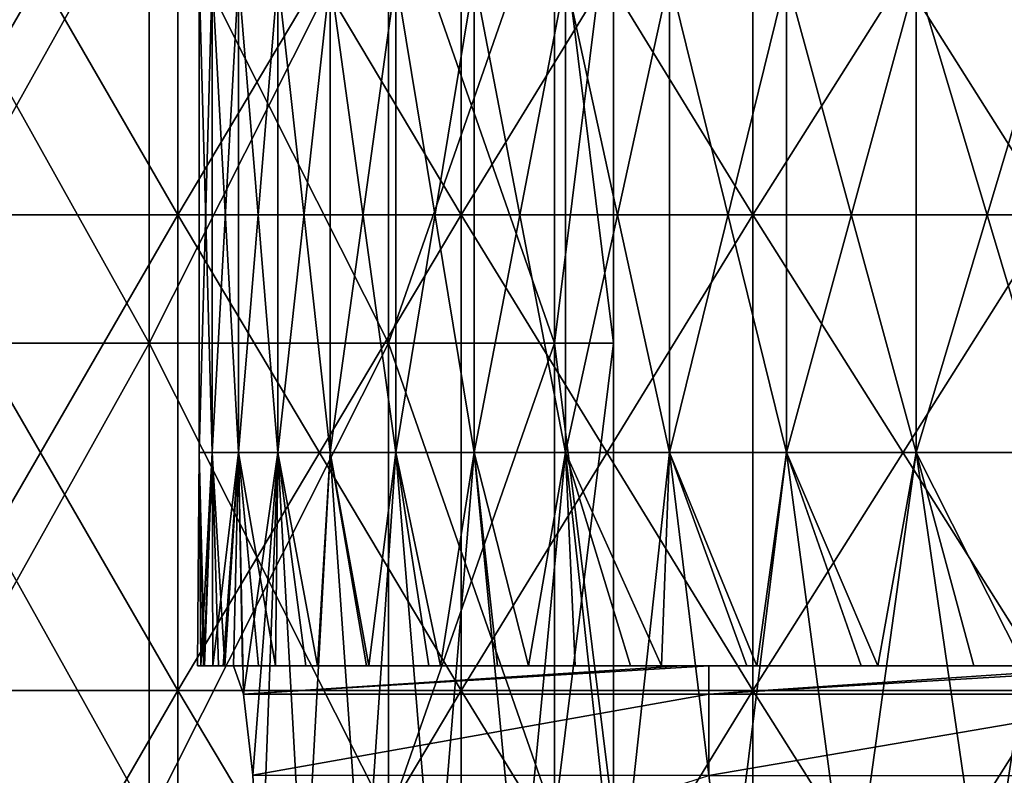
# Model space of a CAD drawing. Header units: inches. Extents: x -4.75 to 4.5, y 0 to 1.88.
# Tile 78 of 256: x -2.91 to -2.74, y 1.47 to 1.6. Entities that reach past the tile are written whole.
import ezdxf

# ---------------------------------------------------------------- set-up
doc = ezdxf.new("R2010")
doc.units = ezdxf.units.IN
doc.header["$LTSCALE"] = 101.851852
doc.header["$MEASUREMENT"] = 0
for name, color, linetype in [('11', 7, 'CONTINUOUS'), ('12', 7, 'CONTINUOUS'), ('15', 7, 'CONTINUOUS'), ('165', 7, 'CONTINUOUS'), ('69', 7, 'CONTINUOUS'), ('70', 7, 'CONTINUOUS')]:
    doc.layers.add(name, color=color, linetype=linetype)

msp = doc.modelspace()

# ---------------------------------------------------------------- linework, layer by layer
at = {"layer": '11', "color": 13, "linetype": 'Continuous', "true_color": 0xd67263}
for points in [[(-2.87651, 1.52338, 0.1196), (-2.87872, 1.52338, 0.03988), (-2.87651, 1.60346, 0.1196), (-2.87651, 1.52338, 0.1196)], [(-2.87872, 1.52338, 0.03988), (-2.87872, 1.52338, -0.03988), (-2.87872, 1.60346, 0.03988), (-2.87872, 1.52338, 0.03988)], [(-2.87872, 1.52338, 0.03988), (-2.87872, 1.60346, 0.03988), (-2.87651, 1.60346, 0.1196), (-2.87872, 1.52338, 0.03988)], [(-2.87872, 1.52338, -0.03988), (-2.87651, 1.52338, -0.1196), (-2.87872, 1.60346, -0.03988), (-2.87872, 1.52338, -0.03988)], [(-2.87872, 1.52338, -0.03988), (-2.87872, 1.60346, -0.03988), (-2.87872, 1.60346, 0.03988), (-2.87872, 1.52338, -0.03988)], [(-2.87651, 1.52338, -0.1196), (-2.87651, 1.60346, -0.1196), (-2.87872, 1.60346, -0.03988), (-2.87651, 1.52338, -0.1196)], [(-2.8721, 1.52338, 0.19924), (-2.87651, 1.52338, 0.1196), (-2.8721, 1.60346, 0.19924), (-2.8721, 1.52338, 0.19924)], [(-2.87651, 1.52338, 0.1196), (-2.87651, 1.60346, 0.1196), (-2.8721, 1.60346, 0.19924), (-2.87651, 1.52338, 0.1196)], [(-2.87651, 1.52338, -0.1196), (-2.8721, 1.52338, -0.19924), (-2.87651, 1.60346, -0.1196), (-2.87651, 1.52338, -0.1196)], [(-2.8721, 1.52338, -0.19924), (-2.8721, 1.60346, -0.19924), (-2.87651, 1.60346, -0.1196), (-2.8721, 1.52338, -0.19924)], [(-2.86548, 1.52338, 0.27872), (-2.8721, 1.52338, 0.19924), (-2.86548, 1.60346, 0.27872), (-2.86548, 1.52338, 0.27872)], [(-2.8721, 1.52338, 0.19924), (-2.8721, 1.60346, 0.19924), (-2.86548, 1.60346, 0.27872), (-2.8721, 1.52338, 0.19924)], [(-2.8721, 1.52338, -0.19924), (-2.86548, 1.52338, -0.27872), (-2.8721, 1.60346, -0.19924), (-2.8721, 1.52338, -0.19924)], [(-2.86548, 1.52338, -0.27872), (-2.86548, 1.60346, -0.27872), (-2.8721, 1.60346, -0.19924), (-2.86548, 1.52338, -0.27872)], [(-2.85666, 1.52338, 0.35799), (-2.86548, 1.52338, 0.27872), (-2.85666, 1.60346, 0.35799), (-2.85666, 1.52338, 0.35799)], [(-2.86548, 1.52338, 0.27872), (-2.86548, 1.60346, 0.27872), (-2.85666, 1.60346, 0.35799), (-2.86548, 1.52338, 0.27872)], [(-2.86548, 1.52338, -0.27872), (-2.85666, 1.52338, -0.35799), (-2.86548, 1.60346, -0.27872), (-2.86548, 1.52338, -0.27872)], [(-2.85666, 1.52338, -0.35799), (-2.85666, 1.60346, -0.35799), (-2.86548, 1.60346, -0.27872), (-2.85666, 1.52338, -0.35799)], [(-2.84564, 1.52338, 0.43698), (-2.85666, 1.52338, 0.35799), (-2.84564, 1.60346, 0.43698), (-2.84564, 1.52338, 0.43698)], [(-2.85666, 1.52338, 0.35799), (-2.85666, 1.60346, 0.35799), (-2.84564, 1.60346, 0.43698), (-2.85666, 1.52338, 0.35799)], [(-2.85666, 1.52338, -0.35799), (-2.84564, 1.52338, -0.43698), (-2.85666, 1.60346, -0.35799), (-2.85666, 1.52338, -0.35799)], [(-2.84564, 1.52338, -0.43698), (-2.84564, 1.60346, -0.43698), (-2.85666, 1.60346, -0.35799), (-2.84564, 1.52338, -0.43698)], [(-2.83245, 1.52338, 0.51564), (-2.84564, 1.52338, 0.43698), (-2.83245, 1.60346, 0.51564), (-2.83245, 1.52338, 0.51564)], [(-2.84564, 1.52338, 0.43698), (-2.84564, 1.60346, 0.43698), (-2.83245, 1.60346, 0.51564), (-2.84564, 1.52338, 0.43698)], [(-2.84564, 1.52338, -0.43698), (-2.83245, 1.52338, -0.51564), (-2.84564, 1.60346, -0.43698), (-2.84564, 1.52338, -0.43698)], [(-2.83245, 1.52338, -0.51564), (-2.83245, 1.60346, -0.51564), (-2.84564, 1.60346, -0.43698), (-2.83245, 1.52338, -0.51564)], [(-2.81708, 1.52338, 0.5939), (-2.83245, 1.52338, 0.51564), (-2.81708, 1.60346, 0.5939), (-2.81708, 1.52338, 0.5939)], [(-2.83245, 1.52338, 0.51564), (-2.83245, 1.60346, 0.51564), (-2.81708, 1.60346, 0.5939), (-2.83245, 1.52338, 0.51564)], [(-2.83245, 1.52338, -0.51564), (-2.81708, 1.52338, -0.5939), (-2.83245, 1.60346, -0.51564), (-2.83245, 1.52338, -0.51564)], [(-2.81708, 1.52338, -0.5939), (-2.81708, 1.60346, -0.5939), (-2.83245, 1.60346, -0.51564), (-2.81708, 1.52338, -0.5939)], [(-2.79954, 1.52338, 0.67171), (-2.81708, 1.52338, 0.5939), (-2.79954, 1.60346, 0.67171), (-2.79954, 1.52338, 0.67171)], [(-2.81708, 1.52338, 0.5939), (-2.81708, 1.60346, 0.5939), (-2.79954, 1.60346, 0.67171), (-2.81708, 1.52338, 0.5939)], [(-2.81708, 1.52338, -0.5939), (-2.79954, 1.52338, -0.67171), (-2.81708, 1.60346, -0.5939), (-2.81708, 1.52338, -0.5939)], [(-2.79954, 1.52338, -0.67171), (-2.79954, 1.60346, -0.67171), (-2.81708, 1.60346, -0.5939), (-2.79954, 1.52338, -0.67171)], [(-2.77986, 1.52338, 0.749), (-2.79954, 1.52338, 0.67171), (-2.77986, 1.60346, 0.749), (-2.77986, 1.52338, 0.749)], [(-2.79954, 1.52338, 0.67171), (-2.79954, 1.60346, 0.67171), (-2.77986, 1.60346, 0.749), (-2.79954, 1.52338, 0.67171)], [(-2.79954, 1.52338, -0.67171), (-2.77986, 1.52338, -0.749), (-2.79954, 1.60346, -0.67171), (-2.79954, 1.52338, -0.67171)], [(-2.77986, 1.52338, -0.749), (-2.77986, 1.60346, -0.749), (-2.79954, 1.60346, -0.67171), (-2.77986, 1.52338, -0.749)], [(-2.75805, 1.52338, 0.82571), (-2.77986, 1.52338, 0.749), (-2.75805, 1.60346, 0.82571), (-2.75805, 1.52338, 0.82571)], [(-2.77986, 1.52338, 0.749), (-2.77986, 1.60346, 0.749), (-2.75805, 1.60346, 0.82571), (-2.77986, 1.52338, 0.749)], [(-2.77986, 1.52338, -0.749), (-2.75805, 1.52338, -0.82571), (-2.77986, 1.60346, -0.749), (-2.77986, 1.52338, -0.749)], [(-2.75805, 1.52338, -0.82571), (-2.75805, 1.60346, -0.82571), (-2.77986, 1.60346, -0.749), (-2.75805, 1.52338, -0.82571)], [(-2.73412, 1.52338, 0.9018), (-2.75805, 1.52338, 0.82571), (-2.73412, 1.60346, 0.9018), (-2.73412, 1.52338, 0.9018)], [(-2.75805, 1.52338, 0.82571), (-2.75805, 1.60346, 0.82571), (-2.73412, 1.60346, 0.9018), (-2.75805, 1.52338, 0.82571)], [(-2.75805, 1.52338, -0.82571), (-2.73412, 1.52338, -0.9018), (-2.75805, 1.60346, -0.82571), (-2.75805, 1.52338, -0.82571)], [(-2.73412, 1.52338, -0.9018), (-2.73412, 1.60346, -0.9018), (-2.75805, 1.60346, -0.82571), (-2.73412, 1.52338, -0.9018)], [(-2.879, 1.4875, -0.00293), (-2.87898, 1.4875, -0.01129), (-2.87872, 1.52338, 0.03988), (-2.879, 1.4875, -0.00293)], [(-2.87847, 1.4875, 0.05472), (-2.879, 1.4875, -0.00293), (-2.87872, 1.52338, 0.03988), (-2.87847, 1.4875, 0.05472)], [(-2.87898, 1.4875, -0.01129), (-2.87797, 1.4875, -0.0772), (-2.87872, 1.52338, -0.03988), (-2.87898, 1.4875, -0.01129)], [(-2.87872, 1.52338, 0.03988), (-2.87898, 1.4875, -0.01129), (-2.87872, 1.52338, -0.03988), (-2.87872, 1.52338, 0.03988)], [(-2.87797, 1.4875, -0.0772), (-2.87781, 1.4875, -0.08301), (-2.87872, 1.52338, -0.03988), (-2.87797, 1.4875, -0.0772)], [(-2.87872, 1.52338, -0.03988), (-2.87781, 1.4875, -0.08301), (-2.87651, 1.52338, -0.1196), (-2.87872, 1.52338, -0.03988)], [(-2.87651, 1.52338, 0.1196), (-2.87847, 1.4875, 0.05472), (-2.87872, 1.52338, 0.03988), (-2.87651, 1.52338, 0.1196)], [(-2.87795, 1.4875, 0.07715), (-2.87847, 1.4875, 0.05472), (-2.87651, 1.52338, 0.1196), (-2.87795, 1.4875, 0.07715)], [(-2.87645, 1.4875, 0.12081), (-2.87795, 1.4875, 0.07715), (-2.87651, 1.52338, 0.1196), (-2.87645, 1.4875, 0.12081)], [(-2.87781, 1.4875, -0.08301), (-2.87545, 1.4875, -0.14303), (-2.87651, 1.52338, -0.1196), (-2.87781, 1.4875, -0.08301)], [(-2.87545, 1.4875, -0.14303), (-2.87438, 1.4875, -0.16309), (-2.87651, 1.52338, -0.1196), (-2.87545, 1.4875, -0.14303)], [(-2.87651, 1.52338, -0.1196), (-2.87438, 1.4875, -0.16309), (-2.8721, 1.52338, -0.19924), (-2.87651, 1.52338, -0.1196)], [(-2.8721, 1.52338, 0.19924), (-2.87645, 1.4875, 0.12081), (-2.87651, 1.52338, 0.1196), (-2.8721, 1.52338, 0.19924)], [(-2.8747, 1.4875, 0.15723), (-2.87645, 1.4875, 0.12081), (-2.8721, 1.52338, 0.19924), (-2.8747, 1.4875, 0.15723)], [(-2.87292, 1.4875, 0.187), (-2.8747, 1.4875, 0.15723), (-2.8721, 1.52338, 0.19924), (-2.87292, 1.4875, 0.187)], [(-2.87438, 1.4875, -0.16309), (-2.87142, 1.4875, -0.20877), (-2.8721, 1.52338, -0.19924), (-2.87438, 1.4875, -0.16309)], [(-2.87125, 1.4827, 0.21112), (-2.87292, 1.4875, 0.187), (-2.8721, 1.52338, 0.19924), (-2.87125, 1.4827, 0.21112)], [(-2.86871, 1.4875, -0.24315), (-2.86587, 1.4875, -0.27449), (-2.8721, 1.52338, -0.19924), (-2.86871, 1.4875, -0.24315)], [(-2.8721, 1.52338, -0.19924), (-2.86587, 1.4875, -0.27449), (-2.86548, 1.52338, -0.27872), (-2.8721, 1.52338, -0.19924)], [(-2.87142, 1.4875, -0.20877), (-2.86871, 1.4875, -0.24315), (-2.8721, 1.52338, -0.19924), (-2.87142, 1.4875, -0.20877)], [(-2.86548, 1.52338, 0.27872), (-2.87125, 1.4827, 0.21112), (-2.8721, 1.52338, 0.19924), (-2.86548, 1.52338, 0.27872)], [(-2.86968, 1.46906, 0.23153), (-2.87125, 1.4827, 0.21112), (-2.86548, 1.52338, 0.27872), (-2.86968, 1.46906, 0.23153)], [(-2.86842, 1.445, 0.24657), (-2.86968, 1.46906, 0.23153), (-2.86548, 1.52338, 0.27872), (-2.86842, 1.445, 0.24657)], [(-2.86103, 1.4433, 0.32116), (-2.86842, 1.445, 0.24657), (-2.86548, 1.52338, 0.27872), (-2.86103, 1.4433, 0.32116)], [(-2.86587, 1.4875, -0.27449), (-2.86077, 1.4875, -0.32324), (-2.86548, 1.52338, -0.27872), (-2.86587, 1.4875, -0.27449)], [(-2.86077, 1.4875, -0.32324), (-2.85879, 1.4875, -0.34026), (-2.86548, 1.52338, -0.27872), (-2.86077, 1.4875, -0.32324)], [(-2.86548, 1.52338, -0.27872), (-2.85879, 1.4875, -0.34026), (-2.85666, 1.52338, -0.35799), (-2.86548, 1.52338, -0.27872)], [(-2.85666, 1.52338, 0.35799), (-2.86103, 1.4433, 0.32116), (-2.86548, 1.52338, 0.27872), (-2.85666, 1.52338, 0.35799)], [(-2.85109, 1.4433, 0.39988), (-2.86103, 1.4433, 0.32116), (-2.85666, 1.52338, 0.35799), (-2.85109, 1.4433, 0.39988)], [(-2.85879, 1.4875, -0.34026), (-2.85057, 1.4875, -0.40332), (-2.85666, 1.52338, -0.35799), (-2.85879, 1.4875, -0.34026)], [(-2.85057, 1.4875, -0.40332), (-2.85019, 1.4875, -0.40597), (-2.85666, 1.52338, -0.35799), (-2.85057, 1.4875, -0.40332)], [(-2.85666, 1.52338, -0.35799), (-2.85019, 1.4875, -0.40597), (-2.84564, 1.52338, -0.43698), (-2.85666, 1.52338, -0.35799)], [(-2.84564, 1.52338, 0.43698), (-2.85109, 1.4433, 0.39988), (-2.85666, 1.52338, 0.35799), (-2.84564, 1.52338, 0.43698)], [(-2.83899, 1.4433, 0.47829), (-2.85109, 1.4433, 0.39988), (-2.84564, 1.52338, 0.43698), (-2.83899, 1.4433, 0.47829)], [(-2.85019, 1.4875, -0.40597), (-2.84009, 1.4875, -0.4715), (-2.84564, 1.52338, -0.43698), (-2.85019, 1.4875, -0.40597)], [(-2.84009, 1.4875, -0.4715), (-2.83809, 1.4875, -0.48343), (-2.84564, 1.52338, -0.43698), (-2.84009, 1.4875, -0.4715)], [(-2.84564, 1.52338, -0.43698), (-2.83809, 1.4875, -0.48343), (-2.83245, 1.52338, -0.51564), (-2.84564, 1.52338, -0.43698)], [(-2.83245, 1.52338, 0.51564), (-2.83899, 1.4433, 0.47829), (-2.84564, 1.52338, 0.43698), (-2.83245, 1.52338, 0.51564)], [(-2.82474, 1.4433, 0.55634), (-2.83899, 1.4433, 0.47829), (-2.83245, 1.52338, 0.51564), (-2.82474, 1.4433, 0.55634)], [(-2.83809, 1.4875, -0.48343), (-2.82851, 1.4875, -0.53674), (-2.83245, 1.52338, -0.51564), (-2.83809, 1.4875, -0.48343)], [(-2.82851, 1.4875, -0.53674), (-2.8233, 1.4875, -0.56354), (-2.83245, 1.52338, -0.51564), (-2.82851, 1.4875, -0.53674)], [(-2.83245, 1.52338, -0.51564), (-2.8233, 1.4875, -0.56354), (-2.81708, 1.52338, -0.5939), (-2.83245, 1.52338, -0.51564)], [(-2.81708, 1.52338, 0.5939), (-2.82474, 1.4433, 0.55634), (-2.83245, 1.52338, 0.51564), (-2.81708, 1.52338, 0.5939)], [(-2.80833, 1.4433, 0.63396), (-2.82474, 1.4433, 0.55634), (-2.81708, 1.52338, 0.5939), (-2.80833, 1.4433, 0.63396)], [(-2.8233, 1.4875, -0.56354), (-2.81545, 1.4875, -0.60157), (-2.81708, 1.52338, -0.5939), (-2.8233, 1.4875, -0.56354)], [(-2.80614, 1.4875, -0.64359), (-2.80092, 1.4875, -0.66595), (-2.81708, 1.52338, -0.5939), (-2.80614, 1.4875, -0.64359)], [(-2.81708, 1.52338, -0.5939), (-2.80092, 1.4875, -0.66595), (-2.79954, 1.52338, -0.67171), (-2.81708, 1.52338, -0.5939)], [(-2.81545, 1.4875, -0.60157), (-2.80614, 1.4875, -0.64359), (-2.81708, 1.52338, -0.5939), (-2.81545, 1.4875, -0.60157)], [(-2.79954, 1.52338, 0.67171), (-2.80833, 1.4433, 0.63396), (-2.81708, 1.52338, 0.5939), (-2.79954, 1.52338, 0.67171)], [(-2.7898, 1.4433, 0.7111), (-2.80833, 1.4433, 0.63396), (-2.79954, 1.52338, 0.67171), (-2.7898, 1.4433, 0.7111)], [(-2.80092, 1.4875, -0.66595), (-2.78655, 1.4875, -0.72365), (-2.79954, 1.52338, -0.67171), (-2.80092, 1.4875, -0.66595)], [(-2.78655, 1.4875, -0.72365), (-2.78487, 1.4875, -0.73012), (-2.79954, 1.52338, -0.67171), (-2.78655, 1.4875, -0.72365)], [(-2.79954, 1.52338, -0.67171), (-2.78487, 1.4875, -0.73012), (-2.77986, 1.52338, -0.749), (-2.79954, 1.52338, -0.67171)], [(-2.77986, 1.52338, 0.749), (-2.7898, 1.4433, 0.7111), (-2.79954, 1.52338, 0.67171), (-2.77986, 1.52338, 0.749)], [(-2.76914, 1.4433, 0.78771), (-2.7898, 1.4433, 0.7111), (-2.77986, 1.52338, 0.749), (-2.76914, 1.4433, 0.78771)], [(-2.78487, 1.4875, -0.73012), (-2.76732, 1.4875, -0.794), (-2.77986, 1.52338, -0.749), (-2.78487, 1.4875, -0.73012)], [(-2.76732, 1.4875, -0.794), (-2.7645, 1.4875, -0.80375), (-2.77986, 1.52338, -0.749), (-2.76732, 1.4875, -0.794)], [(-2.77986, 1.52338, -0.749), (-2.7645, 1.4875, -0.80375), (-2.75805, 1.52338, -0.82571), (-2.77986, 1.52338, -0.749)], [(-2.75805, 1.52338, 0.82571), (-2.76914, 1.4433, 0.78771), (-2.77986, 1.52338, 0.749), (-2.75805, 1.52338, 0.82571)], [(-2.74639, 1.4433, 0.86371), (-2.76914, 1.4433, 0.78771), (-2.75805, 1.52338, 0.82571), (-2.74639, 1.4433, 0.86371)], [(-2.7645, 1.4875, -0.80375), (-2.74831, 1.4875, -0.85749), (-2.75805, 1.52338, -0.82571), (-2.7645, 1.4875, -0.80375)], [(-2.74831, 1.4875, -0.85749), (-2.73994, 1.4875, -0.88387), (-2.75805, 1.52338, -0.82571), (-2.74831, 1.4875, -0.85749)], [(-2.75805, 1.52338, -0.82571), (-2.73994, 1.4875, -0.88387), (-2.73412, 1.52338, -0.9018), (-2.75805, 1.52338, -0.82571)], [(-2.73412, 1.52338, 0.9018), (-2.74639, 1.4433, 0.86371), (-2.75805, 1.52338, 0.82571), (-2.73412, 1.52338, 0.9018)], [(-2.72154, 1.4433, 0.93906), (-2.74639, 1.4433, 0.86371), (-2.73412, 1.52338, 0.9018), (-2.72154, 1.4433, 0.93906)]]:
    msp.add_3dface(points, dxfattribs=at)
at = {"layer": '12', "color": 13, "linetype": 'Continuous', "true_color": 0xd67263}
for points in [[(-2.88234, 1.6435, 2.09368), (-2.92859, 1.6435, 2.02849), (-2.88234, 1.56342, 2.09368), (-2.88234, 1.6435, 2.09368)], [(-2.88234, 1.56342, 2.09368), (-2.92859, 1.6435, 2.02849), (-2.92859, 1.56342, 2.02849), (-2.88234, 1.56342, 2.09368)], [(-2.92859, 1.6435, -2.02849), (-2.88234, 1.6435, -2.09368), (-2.92859, 1.56342, -2.02849), (-2.92859, 1.6435, -2.02849)], [(-2.92859, 1.56342, -2.02849), (-2.88234, 1.6435, -2.09368), (-2.88234, 1.56342, -2.09368), (-2.92859, 1.56342, -2.02849)], [(-2.83465, 1.6435, 2.15782), (-2.88234, 1.6435, 2.09368), (-2.83465, 1.56342, 2.15782), (-2.83465, 1.6435, 2.15782)], [(-2.83465, 1.56342, 2.15782), (-2.88234, 1.6435, 2.09368), (-2.88234, 1.56342, 2.09368), (-2.83465, 1.56342, 2.15782)], [(-2.88234, 1.6435, -2.09368), (-2.83465, 1.6435, -2.15782), (-2.88234, 1.56342, -2.09368), (-2.88234, 1.6435, -2.09368)], [(-2.88234, 1.56342, -2.09368), (-2.83465, 1.6435, -2.15782), (-2.83465, 1.56342, -2.15782), (-2.88234, 1.56342, -2.09368)], [(-2.78552, 1.6435, 2.22087), (-2.83465, 1.6435, 2.15782), (-2.78552, 1.56342, 2.22087), (-2.78552, 1.6435, 2.22087)], [(-2.78552, 1.56342, 2.22087), (-2.83465, 1.6435, 2.15782), (-2.83465, 1.56342, 2.15782), (-2.78552, 1.56342, 2.22087)], [(-2.83465, 1.6435, -2.15782), (-2.78552, 1.6435, -2.22087), (-2.83465, 1.56342, -2.15782), (-2.83465, 1.6435, -2.15782)], [(-2.83465, 1.56342, -2.15782), (-2.78552, 1.6435, -2.22087), (-2.78552, 1.56342, -2.22087), (-2.83465, 1.56342, -2.15782)], [(-2.735, 1.6435, 2.2828), (-2.78552, 1.6435, 2.22087), (-2.735, 1.56342, 2.2828), (-2.735, 1.6435, 2.2828)], [(-2.735, 1.56342, 2.2828), (-2.78552, 1.6435, 2.22087), (-2.78552, 1.56342, 2.22087), (-2.735, 1.56342, 2.2828)], [(-2.78552, 1.6435, -2.22087), (-2.735, 1.6435, -2.2828), (-2.78552, 1.56342, -2.22087), (-2.78552, 1.6435, -2.22087)], [(-2.78552, 1.56342, -2.22087), (-2.735, 1.6435, -2.2828), (-2.735, 1.56342, -2.2828), (-2.78552, 1.56342, -2.22087)], [(-2.88234, 1.56342, 2.09368), (-2.92859, 1.56342, 2.02849), (-2.88234, 1.48334, 2.09368), (-2.88234, 1.56342, 2.09368)], [(-2.88234, 1.48334, 2.09368), (-2.92859, 1.56342, 2.02849), (-2.92859, 1.48334, 2.02849), (-2.88234, 1.48334, 2.09368)], [(-2.92859, 1.56342, -2.02849), (-2.88234, 1.56342, -2.09368), (-2.92859, 1.48334, -2.02849), (-2.92859, 1.56342, -2.02849)], [(-2.92859, 1.48334, -2.02849), (-2.88234, 1.56342, -2.09368), (-2.88234, 1.48334, -2.09368), (-2.92859, 1.48334, -2.02849)], [(-2.83465, 1.56342, 2.15782), (-2.88234, 1.56342, 2.09368), (-2.83465, 1.48334, 2.15782), (-2.83465, 1.56342, 2.15782)], [(-2.83465, 1.48334, 2.15782), (-2.88234, 1.56342, 2.09368), (-2.88234, 1.48334, 2.09368), (-2.83465, 1.48334, 2.15782)], [(-2.88234, 1.56342, -2.09368), (-2.83465, 1.56342, -2.15782), (-2.88234, 1.48334, -2.09368), (-2.88234, 1.56342, -2.09368)], [(-2.88234, 1.48334, -2.09368), (-2.83465, 1.56342, -2.15782), (-2.83465, 1.48334, -2.15782), (-2.88234, 1.48334, -2.09368)], [(-2.78552, 1.56342, 2.22087), (-2.83465, 1.56342, 2.15782), (-2.78552, 1.48334, 2.22087), (-2.78552, 1.56342, 2.22087)], [(-2.78552, 1.48334, 2.22087), (-2.83465, 1.56342, 2.15782), (-2.83465, 1.48334, 2.15782), (-2.78552, 1.48334, 2.22087)], [(-2.83465, 1.56342, -2.15782), (-2.78552, 1.56342, -2.22087), (-2.83465, 1.48334, -2.15782), (-2.83465, 1.56342, -2.15782)], [(-2.83465, 1.48334, -2.15782), (-2.78552, 1.56342, -2.22087), (-2.78552, 1.48334, -2.22087), (-2.83465, 1.48334, -2.15782)], [(-2.735, 1.56342, 2.2828), (-2.78552, 1.56342, 2.22087), (-2.735, 1.48334, 2.2828), (-2.735, 1.56342, 2.2828)], [(-2.735, 1.48334, 2.2828), (-2.78552, 1.56342, 2.22087), (-2.78552, 1.48334, 2.22087), (-2.735, 1.48334, 2.2828)], [(-2.78552, 1.56342, -2.22087), (-2.735, 1.56342, -2.2828), (-2.78552, 1.48334, -2.22087), (-2.78552, 1.56342, -2.22087)], [(-2.78552, 1.48334, -2.22087), (-2.735, 1.56342, -2.2828), (-2.735, 1.48334, -2.2828), (-2.78552, 1.48334, -2.22087)], [(-2.88234, 1.40326, -2.09368), (-2.92859, 1.40326, -2.02849), (-2.88234, 1.48334, -2.09368), (-2.88234, 1.40326, -2.09368)], [(-2.92859, 1.40326, -2.02849), (-2.92859, 1.48334, -2.02849), (-2.88234, 1.48334, -2.09368), (-2.92859, 1.40326, -2.02849)], [(-2.92859, 1.40326, 2.02849), (-2.88234, 1.40326, 2.09368), (-2.92859, 1.48334, 2.02849), (-2.92859, 1.40326, 2.02849)], [(-2.88234, 1.40326, 2.09368), (-2.88234, 1.48334, 2.09368), (-2.92859, 1.48334, 2.02849), (-2.88234, 1.40326, 2.09368)], [(-2.83465, 1.40326, -2.15782), (-2.88234, 1.40326, -2.09368), (-2.83465, 1.48334, -2.15782), (-2.83465, 1.40326, -2.15782)], [(-2.88234, 1.40326, -2.09368), (-2.88234, 1.48334, -2.09368), (-2.83465, 1.48334, -2.15782), (-2.88234, 1.40326, -2.09368)], [(-2.88234, 1.40326, 2.09368), (-2.83465, 1.40326, 2.15782), (-2.88234, 1.48334, 2.09368), (-2.88234, 1.40326, 2.09368)], [(-2.83465, 1.40326, 2.15782), (-2.83465, 1.48334, 2.15782), (-2.88234, 1.48334, 2.09368), (-2.83465, 1.40326, 2.15782)], [(-2.78552, 1.40326, -2.22087), (-2.83465, 1.40326, -2.15782), (-2.78552, 1.48334, -2.22087), (-2.78552, 1.40326, -2.22087)], [(-2.83465, 1.40326, -2.15782), (-2.83465, 1.48334, -2.15782), (-2.78552, 1.48334, -2.22087), (-2.83465, 1.40326, -2.15782)], [(-2.83465, 1.40326, 2.15782), (-2.78552, 1.40326, 2.22087), (-2.83465, 1.48334, 2.15782), (-2.83465, 1.40326, 2.15782)], [(-2.78552, 1.40326, 2.22087), (-2.78552, 1.48334, 2.22087), (-2.83465, 1.48334, 2.15782), (-2.78552, 1.40326, 2.22087)], [(-2.735, 1.40326, -2.2828), (-2.78552, 1.40326, -2.22087), (-2.735, 1.48334, -2.2828), (-2.735, 1.40326, -2.2828)], [(-2.78552, 1.40326, -2.22087), (-2.78552, 1.48334, -2.22087), (-2.735, 1.48334, -2.2828), (-2.78552, 1.40326, -2.22087)], [(-2.78552, 1.40326, 2.22087), (-2.735, 1.40326, 2.2828), (-2.78552, 1.48334, 2.22087), (-2.78552, 1.40326, 2.22087)], [(-2.735, 1.40326, 2.2828), (-2.735, 1.48334, 2.2828), (-2.78552, 1.48334, 2.22087), (-2.735, 1.40326, 2.2828)]]:
    msp.add_3dface(points, dxfattribs=at)
at = {"layer": '15', "color": 13, "linetype": 'Continuous', "true_color": 0xd67263}
for points in [[(-2.87797, 1.4875, -0.0772), (-2.87898, 1.4875, -0.01129), (-2.879, 1.4875, -0.00293), (-2.87797, 1.4875, -0.0772)], [(-2.87797, 1.4875, -0.0772), (-2.879, 1.4875, -0.00293), (-2.8031, 1.4875, -0.00292), (-2.87797, 1.4875, -0.0772)], [(-2.879, 1.4875, -0.00293), (-2.87847, 1.4875, 0.05472), (-2.87795, 1.4875, 0.07715), (-2.879, 1.4875, -0.00293)], [(-2.879, 1.4875, -0.00293), (-2.87795, 1.4875, 0.07715), (-2.8031, 1.4875, -0.00292), (-2.879, 1.4875, -0.00293)], [(-2.87781, 1.4875, -0.08301), (-2.87797, 1.4875, -0.0772), (-2.8031, 1.4875, -0.00292), (-2.87781, 1.4875, -0.08301)], [(-2.87795, 1.4875, 0.07715), (-2.87645, 1.4875, 0.12081), (-2.8747, 1.4875, 0.15723), (-2.87795, 1.4875, 0.07715)], [(-2.87795, 1.4875, 0.07715), (-2.8747, 1.4875, 0.15723), (-2.80206, 1.4875, 0.07716), (-2.87795, 1.4875, 0.07715)], [(-2.8031, 1.4875, -0.00292), (-2.87795, 1.4875, 0.07715), (-2.80206, 1.4875, 0.07716), (-2.8031, 1.4875, -0.00292)], [(-2.87545, 1.4875, -0.14303), (-2.87781, 1.4875, -0.08301), (-2.80126, 1.4875, -0.083), (-2.87545, 1.4875, -0.14303)], [(-2.80126, 1.4875, -0.083), (-2.87781, 1.4875, -0.08301), (-2.8031, 1.4875, -0.00292), (-2.80126, 1.4875, -0.083)], [(-2.87438, 1.4875, -0.16309), (-2.87545, 1.4875, -0.14303), (-2.80126, 1.4875, -0.083), (-2.87438, 1.4875, -0.16309)], [(-2.8747, 1.4875, 0.15723), (-2.87292, 1.4875, 0.187), (-2.79898, 1.4875, 0.15724), (-2.8747, 1.4875, 0.15723)], [(-2.8747, 1.4875, 0.15723), (-2.79898, 1.4875, 0.15724), (-2.80206, 1.4875, 0.07716), (-2.8747, 1.4875, 0.15723)], [(-2.87142, 1.4875, -0.20877), (-2.87438, 1.4875, -0.16309), (-2.79621, 1.4875, -0.16308), (-2.87142, 1.4875, -0.20877)], [(-2.79621, 1.4875, -0.16308), (-2.87438, 1.4875, -0.16309), (-2.80126, 1.4875, -0.083), (-2.79621, 1.4875, -0.16308)], [(-2.79898, 1.4875, 0.15724), (-2.87292, 1.4875, 0.187), (-2.79748, 1.4875, 0.187), (-2.79898, 1.4875, 0.15724)], [(-2.86871, 1.4875, -0.24315), (-2.87142, 1.4875, -0.20877), (-2.79621, 1.4875, -0.16308), (-2.86871, 1.4875, -0.24315)], [(-2.86587, 1.4875, -0.27449), (-2.86871, 1.4875, -0.24315), (-2.79247, 1.4875, -0.24316), (-2.86587, 1.4875, -0.27449)], [(-2.79247, 1.4875, -0.24316), (-2.86871, 1.4875, -0.24315), (-2.79621, 1.4875, -0.16308), (-2.79247, 1.4875, -0.24316)], [(-2.86077, 1.4875, -0.32324), (-2.86587, 1.4875, -0.27449), (-2.79247, 1.4875, -0.24316), (-2.86077, 1.4875, -0.32324)], [(-2.85879, 1.4875, -0.34026), (-2.86077, 1.4875, -0.32324), (-2.78395, 1.4875, -0.32324), (-2.85879, 1.4875, -0.34026)], [(-2.78395, 1.4875, -0.32324), (-2.86077, 1.4875, -0.32324), (-2.79247, 1.4875, -0.24316), (-2.78395, 1.4875, -0.32324)], [(-2.85057, 1.4875, -0.40332), (-2.85879, 1.4875, -0.34026), (-2.78395, 1.4875, -0.32324), (-2.85057, 1.4875, -0.40332)], [(-2.85019, 1.4875, -0.40597), (-2.85057, 1.4875, -0.40332), (-2.77136, 1.4875, -0.40332), (-2.85019, 1.4875, -0.40597)], [(-2.77136, 1.4875, -0.40332), (-2.85057, 1.4875, -0.40332), (-2.78395, 1.4875, -0.32324), (-2.77136, 1.4875, -0.40332)], [(-2.84009, 1.4875, -0.4715), (-2.85019, 1.4875, -0.40597), (-2.77136, 1.4875, -0.40332), (-2.84009, 1.4875, -0.4715)], [(-2.83809, 1.4875, -0.48343), (-2.84009, 1.4875, -0.4715), (-2.77136, 1.4875, -0.40332), (-2.83809, 1.4875, -0.48343)], [(-2.82851, 1.4875, -0.53674), (-2.83809, 1.4875, -0.48343), (-2.75804, 1.4875, -0.4834), (-2.82851, 1.4875, -0.53674)], [(-2.75804, 1.4875, -0.4834), (-2.83809, 1.4875, -0.48343), (-2.77136, 1.4875, -0.40332), (-2.75804, 1.4875, -0.4834)], [(-2.8233, 1.4875, -0.56354), (-2.82851, 1.4875, -0.53674), (-2.75804, 1.4875, -0.4834), (-2.8233, 1.4875, -0.56354)], [(-2.81545, 1.4875, -0.60157), (-2.8233, 1.4875, -0.56354), (-2.74359, 1.4875, -0.56348), (-2.81545, 1.4875, -0.60157)], [(-2.74359, 1.4875, -0.56348), (-2.8233, 1.4875, -0.56354), (-2.75804, 1.4875, -0.4834), (-2.74359, 1.4875, -0.56348)], [(-2.80614, 1.4875, -0.64359), (-2.81545, 1.4875, -0.60157), (-2.74359, 1.4875, -0.56348), (-2.80614, 1.4875, -0.64359)], [(-2.80092, 1.4875, -0.66595), (-2.80614, 1.4875, -0.64359), (-2.72693, 1.4875, -0.64356), (-2.80092, 1.4875, -0.66595)], [(-2.80614, 1.4875, -0.64359), (-2.74359, 1.4875, -0.56348), (-2.72693, 1.4875, -0.64356), (-2.80614, 1.4875, -0.64359)], [(-2.72728, 1.4875, -0.00292), (-2.80126, 1.4875, -0.083), (-2.8031, 1.4875, -0.00292), (-2.72728, 1.4875, -0.00292)], [(-2.72728, 1.4875, -0.00292), (-2.8031, 1.4875, -0.00292), (-2.80206, 1.4875, 0.07716), (-2.72728, 1.4875, -0.00292)], [(-2.79898, 1.4875, 0.15724), (-2.72634, 1.4875, 0.07716), (-2.80206, 1.4875, 0.07716), (-2.79898, 1.4875, 0.15724)], [(-2.72634, 1.4875, 0.07716), (-2.72728, 1.4875, -0.00292), (-2.80206, 1.4875, 0.07716), (-2.72634, 1.4875, 0.07716)], [(-2.72477, 1.4875, -0.083), (-2.79621, 1.4875, -0.16308), (-2.80126, 1.4875, -0.083), (-2.72477, 1.4875, -0.083)], [(-2.72477, 1.4875, -0.083), (-2.80126, 1.4875, -0.083), (-2.72728, 1.4875, -0.00292), (-2.72477, 1.4875, -0.083)], [(-2.78655, 1.4875, -0.72365), (-2.80092, 1.4875, -0.66595), (-2.72693, 1.4875, -0.64356), (-2.78655, 1.4875, -0.72365)], [(-2.72345, 1.4875, 0.15724), (-2.79898, 1.4875, 0.15724), (-2.79292, 1.4875, 0.187), (-2.72345, 1.4875, 0.15724)], [(-2.79898, 1.4875, 0.15724), (-2.72345, 1.4875, 0.15724), (-2.72634, 1.4875, 0.07716), (-2.79898, 1.4875, 0.15724)], [(-2.79292, 1.4875, 0.187), (-2.79898, 1.4875, 0.15724), (-2.79748, 1.4875, 0.187), (-2.79292, 1.4875, 0.187)], [(-2.71821, 1.4875, -0.16308), (-2.79247, 1.4875, -0.24316), (-2.79621, 1.4875, -0.16308), (-2.71821, 1.4875, -0.16308)], [(-2.71821, 1.4875, -0.16308), (-2.79621, 1.4875, -0.16308), (-2.72477, 1.4875, -0.083), (-2.71821, 1.4875, -0.16308)], [(-2.72205, 1.4875, 0.187), (-2.72345, 1.4875, 0.15724), (-2.79292, 1.4875, 0.187), (-2.72205, 1.4875, 0.187)], [(-2.71641, 1.4875, -0.24316), (-2.78395, 1.4875, -0.32324), (-2.79247, 1.4875, -0.24316), (-2.71641, 1.4875, -0.24316)], [(-2.71641, 1.4875, -0.24316), (-2.79247, 1.4875, -0.24316), (-2.71821, 1.4875, -0.16308), (-2.71641, 1.4875, -0.24316)], [(-2.78487, 1.4875, -0.73012), (-2.78655, 1.4875, -0.72365), (-2.70687, 1.4875, -0.72364), (-2.78487, 1.4875, -0.73012)], [(-2.78655, 1.4875, -0.72365), (-2.72693, 1.4875, -0.64356), (-2.70687, 1.4875, -0.72364), (-2.78655, 1.4875, -0.72365)], [(-2.76732, 1.4875, -0.794), (-2.78487, 1.4875, -0.73012), (-2.70687, 1.4875, -0.72364), (-2.76732, 1.4875, -0.794)], [(-2.70729, 1.4875, -0.32324), (-2.77136, 1.4875, -0.40332), (-2.78395, 1.4875, -0.32324), (-2.70729, 1.4875, -0.32324)], [(-2.70729, 1.4875, -0.32324), (-2.78395, 1.4875, -0.32324), (-2.71641, 1.4875, -0.24316), (-2.70729, 1.4875, -0.32324)], [(-2.69218, 1.4875, -0.40332), (-2.75804, 1.4875, -0.4834), (-2.77136, 1.4875, -0.40332), (-2.69218, 1.4875, -0.40332)], [(-2.69218, 1.4875, -0.40332), (-2.77136, 1.4875, -0.40332), (-2.70729, 1.4875, -0.32324), (-2.69218, 1.4875, -0.40332)], [(-2.7645, 1.4875, -0.80375), (-2.76732, 1.4875, -0.794), (-2.70687, 1.4875, -0.72364), (-2.7645, 1.4875, -0.80375)], [(-2.74831, 1.4875, -0.85749), (-2.7645, 1.4875, -0.80375), (-2.68543, 1.4875, -0.80372), (-2.74831, 1.4875, -0.85749)], [(-2.7645, 1.4875, -0.80375), (-2.70687, 1.4875, -0.72364), (-2.68543, 1.4875, -0.80372), (-2.7645, 1.4875, -0.80375)], [(-2.67809, 1.4875, -0.4834), (-2.74359, 1.4875, -0.56348), (-2.75804, 1.4875, -0.4834), (-2.67809, 1.4875, -0.4834)], [(-2.67809, 1.4875, -0.4834), (-2.75804, 1.4875, -0.4834), (-2.69218, 1.4875, -0.40332), (-2.67809, 1.4875, -0.4834)], [(-2.73994, 1.4875, -0.88387), (-2.74831, 1.4875, -0.85749), (-2.68543, 1.4875, -0.80372), (-2.73994, 1.4875, -0.88387)], [(-2.74359, 1.4875, -0.56348), (-2.66407, 1.4875, -0.56348), (-2.72693, 1.4875, -0.64356), (-2.74359, 1.4875, -0.56348)], [(-2.66407, 1.4875, -0.56348), (-2.74359, 1.4875, -0.56348), (-2.67809, 1.4875, -0.4834), (-2.66407, 1.4875, -0.56348)]]:
    msp.add_3dface(points, dxfattribs=at)
at = {"layer": '165', "color": 13, "linetype": 'Continuous', "true_color": 0xd67263}
for points in [[(-2.87292, 1.4875, 0.187), (-2.87125, 1.4827, 0.21112), (-2.79748, 1.4875, 0.187), (-2.87292, 1.4875, 0.187)], [(-2.87125, 1.4827, 0.21112), (-2.79292, 1.4875, 0.187), (-2.79748, 1.4875, 0.187), (-2.87125, 1.4827, 0.21112)], [(-2.79292, 1.4875, 0.187), (-2.87125, 1.4827, 0.21112), (-2.79292, 1.4827, 0.21111), (-2.79292, 1.4875, 0.187)], [(-2.71284, 1.4875, 0.187), (-2.72205, 1.4875, 0.187), (-2.79292, 1.4827, 0.21111), (-2.71284, 1.4875, 0.187)], [(-2.71284, 1.4875, 0.187), (-2.79292, 1.4827, 0.21111), (-2.71284, 1.4827, 0.21111), (-2.71284, 1.4875, 0.187)], [(-2.72205, 1.4875, 0.187), (-2.79292, 1.4875, 0.187), (-2.79292, 1.4827, 0.21111), (-2.72205, 1.4875, 0.187)], [(-2.87125, 1.4827, 0.21112), (-2.86968, 1.46906, 0.23153), (-2.79292, 1.4827, 0.21111), (-2.87125, 1.4827, 0.21112)], [(-2.79292, 1.4827, 0.21111), (-2.86968, 1.46906, 0.23153), (-2.79292, 1.46905, 0.23155), (-2.79292, 1.4827, 0.21111)], [(-2.79292, 1.4827, 0.21111), (-2.79292, 1.46905, 0.23155), (-2.71284, 1.4827, 0.21111), (-2.79292, 1.4827, 0.21111)], [(-2.71284, 1.4827, 0.21111), (-2.79292, 1.46905, 0.23155), (-2.71284, 1.46905, 0.23155), (-2.71284, 1.4827, 0.21111)], [(-2.86968, 1.46906, 0.23153), (-2.86842, 1.445, 0.24657), (-2.79292, 1.46905, 0.23155), (-2.86968, 1.46906, 0.23153)]]:
    msp.add_3dface(points, dxfattribs=at)
at = {"layer": '69', "color": 13, "linetype": 'Continuous', "true_color": 0xd67263}
for points in [[(-2.88712, 1.62188, 1.25874), (-2.93185, 1.62188, 1.25874), (-2.88712, 1.5418, 1.25874), (-2.88712, 1.62188, 1.25874)], [(-2.88712, 1.5418, 1.25874), (-2.93185, 1.62188, 1.25874), (-2.93185, 1.5418, 1.25874), (-2.88712, 1.5418, 1.25874)], [(-2.84683, 1.62188, 1.27814), (-2.88712, 1.62188, 1.25874), (-2.84683, 1.5418, 1.27814), (-2.84683, 1.62188, 1.27814)], [(-2.84683, 1.5418, 1.27814), (-2.88712, 1.62188, 1.25874), (-2.88712, 1.5418, 1.25874), (-2.84683, 1.5418, 1.27814)], [(-2.81894, 1.62188, 1.31311), (-2.84683, 1.62188, 1.27814), (-2.81894, 1.5418, 1.31311), (-2.81894, 1.62188, 1.31311)], [(-2.81894, 1.5418, 1.31311), (-2.84683, 1.62188, 1.27814), (-2.84683, 1.5418, 1.27814), (-2.81894, 1.5418, 1.31311)], [(-2.80899, 1.62188, 1.35672), (-2.81894, 1.62188, 1.31311), (-2.80899, 1.5418, 1.35672), (-2.80899, 1.62188, 1.35672)], [(-2.80899, 1.5418, 1.35672), (-2.81894, 1.62188, 1.31311), (-2.81894, 1.5418, 1.31311), (-2.80899, 1.5418, 1.35672)], [(-2.88712, 1.5418, 1.25874), (-2.93185, 1.5418, 1.25874), (-2.88712, 1.46172, 1.25874), (-2.88712, 1.5418, 1.25874)], [(-2.88712, 1.46172, 1.25874), (-2.93185, 1.5418, 1.25874), (-2.93185, 1.46172, 1.25874), (-2.88712, 1.46172, 1.25874)], [(-2.84683, 1.5418, 1.27814), (-2.88712, 1.5418, 1.25874), (-2.84683, 1.46172, 1.27814), (-2.84683, 1.5418, 1.27814)], [(-2.84683, 1.46172, 1.27814), (-2.88712, 1.5418, 1.25874), (-2.88712, 1.46172, 1.25874), (-2.84683, 1.46172, 1.27814)], [(-2.81894, 1.5418, 1.31311), (-2.84683, 1.5418, 1.27814), (-2.81894, 1.46172, 1.31311), (-2.81894, 1.5418, 1.31311)], [(-2.81894, 1.46172, 1.31311), (-2.84683, 1.5418, 1.27814), (-2.84683, 1.46172, 1.27814), (-2.81894, 1.46172, 1.31311)], [(-2.80899, 1.5418, 1.35672), (-2.81894, 1.5418, 1.31311), (-2.80899, 1.46172, 1.35672), (-2.80899, 1.5418, 1.35672)], [(-2.80899, 1.46172, 1.35672), (-2.81894, 1.5418, 1.31311), (-2.81894, 1.46172, 1.31311), (-2.80899, 1.46172, 1.35672)]]:
    msp.add_3dface(points, dxfattribs=at)
at = {"layer": '70', "color": 13, "linetype": 'Continuous', "true_color": 0xd67263}
for points in [[(-2.93185, 1.62188, 1.4547), (-2.88712, 1.62188, 1.4547), (-2.93185, 1.5418, 1.4547), (-2.93185, 1.62188, 1.4547)], [(-2.93185, 1.5418, 1.4547), (-2.88712, 1.62188, 1.4547), (-2.88712, 1.5418, 1.4547), (-2.93185, 1.5418, 1.4547)], [(-2.88712, 1.62188, 1.4547), (-2.84683, 1.62188, 1.43529), (-2.88712, 1.5418, 1.4547), (-2.88712, 1.62188, 1.4547)], [(-2.88712, 1.5418, 1.4547), (-2.84683, 1.62188, 1.43529), (-2.84683, 1.5418, 1.43529), (-2.88712, 1.5418, 1.4547)], [(-2.84683, 1.62188, 1.43529), (-2.81894, 1.62188, 1.40032), (-2.84683, 1.5418, 1.43529), (-2.84683, 1.62188, 1.43529)], [(-2.84683, 1.5418, 1.43529), (-2.81894, 1.62188, 1.40032), (-2.81894, 1.5418, 1.40032), (-2.84683, 1.5418, 1.43529)], [(-2.80899, 1.62188, 1.35672), (-2.80899, 1.5418, 1.35672), (-2.81894, 1.5418, 1.40032), (-2.80899, 1.62188, 1.35672)], [(-2.81894, 1.62188, 1.40032), (-2.80899, 1.62188, 1.35672), (-2.81894, 1.5418, 1.40032), (-2.81894, 1.62188, 1.40032)], [(-2.93185, 1.5418, 1.4547), (-2.88712, 1.5418, 1.4547), (-2.93185, 1.46172, 1.4547), (-2.93185, 1.5418, 1.4547)], [(-2.93185, 1.46172, 1.4547), (-2.88712, 1.5418, 1.4547), (-2.88712, 1.46172, 1.4547), (-2.93185, 1.46172, 1.4547)], [(-2.88712, 1.5418, 1.4547), (-2.84683, 1.5418, 1.43529), (-2.88712, 1.46172, 1.4547), (-2.88712, 1.5418, 1.4547)], [(-2.88712, 1.46172, 1.4547), (-2.84683, 1.5418, 1.43529), (-2.84683, 1.46172, 1.43529), (-2.88712, 1.46172, 1.4547)], [(-2.84683, 1.5418, 1.43529), (-2.81894, 1.5418, 1.40032), (-2.84683, 1.46172, 1.43529), (-2.84683, 1.5418, 1.43529)], [(-2.84683, 1.46172, 1.43529), (-2.81894, 1.5418, 1.40032), (-2.81894, 1.46172, 1.40032), (-2.84683, 1.46172, 1.43529)], [(-2.80899, 1.5418, 1.35672), (-2.80899, 1.46172, 1.35672), (-2.81894, 1.46172, 1.40032), (-2.80899, 1.5418, 1.35672)], [(-2.81894, 1.5418, 1.40032), (-2.80899, 1.5418, 1.35672), (-2.81894, 1.46172, 1.40032), (-2.81894, 1.5418, 1.40032)]]:
    msp.add_3dface(points, dxfattribs=at)

doc.saveas('drawing.dxf')
